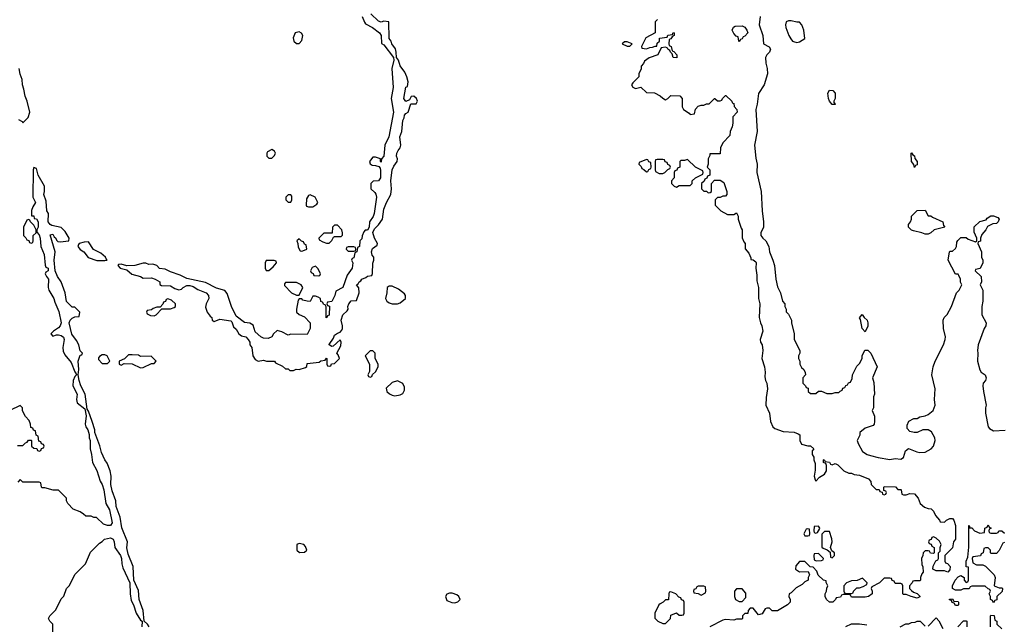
# Model space of a CAD drawing. Header units: inches. Extents: x 2789275 to 2951659, y 860290 to 1033804.
# Tile 182 of 256: x 2866467 to 2873668, y 985488 to 989906. Entities that reach past the tile are written whole.
import ezdxf

# ---------------------------------------------------------------- set-up
doc = ezdxf.new("R2010")
doc.units = ezdxf.units.IN
doc.header["$MEASUREMENT"] = 0
doc.layers.add('C8968', color=7, linetype='Continuous')
doc.layers.add('C8978', color=7, linetype='Continuous')

msp = doc.modelspace()

# ---------------------------------------------------------------- linework, layer by layer
at = {"layer": 'C8968', "color": 2, "elevation": 2}
for points in [[(2868970.3, 989930.3), (2868987.5, 989887.5), (2868996.8, 989876.8), (2869046, 989850), (2869098.8, 989810), (2869111.3, 989790), (2869112, 989732), (2869130, 989722), (2869201, 989630), (2869204, 989610), (2869188.2, 989550), (2869197.1, 989410), (2869183, 989330), (2869200.4, 989230), (2869166.8, 989050), (2869138, 988990), (2869130.5, 988909.5), (2869112, 988890), (2869110, 988866), (2869106, 988870), (2869106, 988890), (2869070, 988902), (2869050, 988902), (2869024.7, 988870), (2869030, 988854), (2869043.6, 988843.6), (2869070, 988842), (2869092.7, 988832.7), (2869102, 988822), (2869105.4, 988805.4), (2869104.7, 988750), (2869090, 988728), (2869052.7, 988727.3), (2869034, 988710), (2869034, 988670), (2869063.6, 988643.6), (2869071.3, 988631.3), (2869076, 988610), (2869059.1, 988490), (2869052.4, 988467.6), (2869026, 988430), (2869022, 988390), (2869010, 988368), (2868992.7, 988367.3), (2868983.6, 988356.4), (2868972, 988328), (2868970, 988306), (2868954, 988290), (2868952, 988250), (2868938, 988242), (2868932, 988210), (2868918, 988202), (2868910, 988166), (2868898, 988162), (2868894, 988150), (2868902, 988130), (2868898, 988090), (2868861, 988039), (2868830.8, 987950), (2868778, 987922), (2868772, 987890), (2868750, 987846), (2868718, 987842), (2868714, 987830), (2868718, 987818), (2868732, 987812), (2868730, 987746), (2868718, 987742), (2868714, 987730), (2868708.9, 987728.9), (2868707.3, 987807.3), (2868702, 987822), (2868690, 987826), (2868682, 987842), (2868670, 987846), (2868666, 987870), (2868650, 987878), (2868630, 987886), (2868610, 987886), (2868590, 987848), (2868568.9, 987848.9), (2868538, 987858), (2868530, 987866), (2868510, 987866), (2868503.6, 987856.4), (2868491.3, 987790), (2868492, 987770), (2868510, 987752), (2868550, 987734), (2868592, 987690), (2868592, 987650), (2868570, 987606), (2868450, 987608), (2868430, 987602), (2868384.7, 987624.7), (2868350, 987635.3), (2868322, 987610), (2868310, 987588), (2868283.6, 987576.4), (2868250, 987579), (2868230, 987589.2), (2868190, 987625.2), (2868173.2, 987673.2), (2868149.3, 987689.3), (2868110, 987693.2), (2868050, 987739), (2868016, 987810), (2867984.8, 987904.8), (2867966.8, 987926.8), (2867905.4, 987945.4), (2867825.6, 987985.6), (2867690, 988016), (2867640.1, 988040.1), (2867570, 988063.7), (2867530, 988084), (2867490, 988089.2), (2867469, 988109), (2867440.4, 988120.4), (2867410, 988118), (2867390, 988128), (2867370, 988128), (2867310, 988109.3), (2867250, 988108), (2867210, 988119), (2867190, 988118), (2867184.7, 988110), (2867202, 988090), (2867250, 988078), (2867287.5, 988047.5), (2867350, 988030.7), (2867370, 988017.3), (2867430, 988020.5), (2867458, 988010), (2867491.3, 987990), (2867492, 987972), (2867503.6, 987963.6), (2867570, 987962), (2867602, 987942), (2867630, 987931.3), (2867650, 987938), (2867662, 987950), (2867690, 987962.8), (2867710, 987962.8), (2867736.3, 987956.3), (2867770, 987934.8), (2867830, 987910.7), (2867847.7, 987890), (2867850.7, 987870), (2867831, 987830), (2867826.4, 987806.4), (2867838, 987770), (2867859.6, 987739.6), (2867872, 987730), (2867874, 987710), (2867890, 987702), (2867930, 987718), (2868010, 987706), (2868017.5, 987697.5), (2868030, 987662), (2868050, 987646), (2868070.4, 987610.4), (2868090, 987597.3), (2868121, 987590), (2868138.8, 987570), (2868150.8, 987550), (2868151, 987530), (2868164.7, 987510), (2868171.3, 987450), (2868190, 987422), (2868210, 987412), (2868250, 987418), (2868271.6, 987411.6), (2868330, 987411), (2868338, 987398), (2868390, 987374), (2868410, 987354), (2868430, 987354), (2868443.6, 987343.6), (2868470, 987342), (2868488.4, 987351.6), (2868510, 987351.3), (2868556.4, 987363.6), (2868567.3, 987372.7), (2868570, 987394), (2868656.4, 987403.6), (2868670, 987414), (2868702, 987418), (2868710, 987432), (2868714, 987430), (2868714, 987390), (2868718, 987378), (2868730, 987374), (2868742, 987378), (2868747.3, 987392.7), (2868770, 987394), (2868806, 987430), (2868796.4, 987456.4), (2868786, 987470), (2868816.4, 987523.6), (2868818, 987550), (2868810, 987566), (2868759.6, 987520.4), (2868750, 987518), (2868729.4, 987529.4), (2868730, 987534), (2868762, 987578), (2868770, 987602), (2868790, 987616), (2868810, 987622), (2868823.1, 987636.9), (2868828.7, 987650), (2868828.7, 987670), (2868817.2, 987710), (2868829.7, 987750.3), (2868862, 987778), (2868868.7, 987790), (2868866, 987810), (2868874, 987830), (2868890, 987851), (2868930, 987854), (2868948.7, 987910), (2868947.3, 987947.3), (2868929.2, 987970), (2868943.1, 987976.9), (2868950, 987991.3), (2868962, 987998), (2868970, 988011.3), (2868998, 988022), (2869010, 988032), (2869042, 988038), (2869047.3, 988052.7), (2869048.4, 988128.4), (2869058, 988150), (2869058, 988170), (2869045.6, 988185.6), (2869039.3, 988210), (2869046, 988234), (2869080.4, 988259.6), (2869084, 988270), (2869060.9, 988310), (2869049, 988351), (2869062.7, 988377.3), (2869091.9, 988408.1), (2869121.2, 988450), (2869130, 988522), (2869149.2, 988570), (2869181.2, 988630), (2869186, 988670), (2869180.9, 988730), (2869191.8, 988810), (2869203.3, 988836.7), (2869226.6, 988870), (2869229.4, 988890), (2869223.7, 988910), (2869226, 988930), (2869234, 988950), (2869249.2, 988970), (2869255.3, 988990), (2869246.6, 989050), (2869261.2, 989090), (2869269.4, 989170), (2869279, 989190), (2869282, 989210), (2869290, 989222), (2869308.7, 989231.3), (2869328, 989292), (2869367.3, 989292.7), (2869375.3, 989310), (2869368, 989330), (2869350, 989348), (2869330, 989346), (2869318, 989322), (2869291, 989309), (2869277.2, 989330), (2869290, 989414), (2869302, 989418), (2869308, 989452), (2869299, 989490), (2869283.9, 989523.9), (2869249.7, 989569.7), (2869236, 989610), (2869222, 989630), (2869220.9, 989670), (2869214.2, 989694.2), (2869189, 989730), (2869184, 989750), (2869169, 989770), (2869166, 989890), (2869130, 989895.3), (2869110, 989889.2), (2869090, 989896), (2869035.1, 989950)], [(2866458, 989178), (2866483.6, 989163.6), (2866490, 989154), (2866529.3, 989190.7), (2866541.2, 989230), (2866521.2, 989310), (2866506.8, 989346.8), (2866498, 989398), (2866486, 989430), (2866485.2, 989470), (2866469.3, 989509.3), (2866462.7, 989550)], [(2867413.2, 985470), (2867402, 985490), (2867378, 985510), (2867369.3, 985590), (2867341.2, 985670), (2867334.8, 985734.8), (2867302, 985810), (2867297.2, 985910), (2867260.2, 986000.2), (2867250, 986046), (2867256, 986090), (2867213.6, 986193.6), (2867200.9, 986270), (2867172.7, 986350), (2867169.4, 986390), (2867142.5, 986462.5), (2867133.2, 986510), (2867135.3, 986570), (2867129.2, 986610), (2867106.6, 986666.6), (2867089.5, 986689.5), (2867064.5, 986744.5), (2867052.5, 986792.5), (2867017.2, 986890), (2867016, 986910), (2866997.2, 986970), (2866970, 987046), (2866960.4, 987060.4), (2866945.2, 987170), (2866913.2, 987230), (2866901.2, 987270), (2866894, 987310), (2866899, 987350), (2866895.3, 987410), (2866910, 987454), (2866922, 987458), (2866926, 987470), (2866910, 987486), (2866898, 987530), (2866883.2, 987563.2), (2866847.6, 987607.6), (2866829.2, 987690), (2866835.3, 987710), (2866850, 987724.7), (2866870, 987734), (2866902, 987738), (2866906, 987770), (2866870, 987806), (2866850, 987806), (2866810, 987848), (2866799, 987910), (2866769, 987990), (2866742, 988030), (2866726, 988070), (2866719, 988150), (2866725.2, 988210), (2866690, 988334), (2866710, 988338), (2866719.8, 988319.8), (2866730.8, 988310), (2866735.3, 988295.3), (2866746, 988286), (2866762, 988282), (2866826, 988290), (2866828.7, 988310), (2866798.9, 988358.9), (2866770, 988389), (2866702, 988402), (2866690, 988408.7), (2866674, 988430), (2866678, 988490), (2866665.2, 988510), (2866660.4, 988580.4), (2866644, 988630), (2866648.9, 988651.1), (2866648.7, 988690), (2866602, 988770), (2866590, 988818), (2866570, 988826), (2866566, 988810), (2866562.8, 988610), (2866582, 988570), (2866562, 988538), (2866552.7, 988512.7), (2866554, 988474), (2866570, 988472), (2866572.7, 988452.7), (2866590, 988451.3), (2866602, 988430), (2866602, 988390), (2866592, 988370), (2866592.7, 988352.7), (2866610, 988334), (2866616, 988310), (2866621, 988250), (2866644.7, 988190), (2866652.7, 988112.7), (2866658, 988098), (2866674, 988090), (2866674, 988070), (2866658, 988062), (2866654, 988050), (2866662, 988030), (2866678, 988010), (2866674.8, 987950), (2866678.8, 987930), (2866717.3, 987870), (2866723.4, 987843.4), (2866752.8, 987772.8), (2866770.8, 987690), (2866762.8, 987670), (2866750, 987654), (2866714, 987630), (2866694, 987610), (2866710, 987594), (2866736.4, 987603.6), (2866750, 987602.8), (2866770, 987599.1), (2866786, 987586), (2866792.7, 987570), (2866783, 987510), (2866785.2, 987485.2), (2866797.1, 987457.1), (2866842, 987402), (2866870, 987332), (2866879.6, 987319.6), (2866882, 987310), (2866870, 987298), (2866858.8, 987270), (2866856, 987230), (2866886, 987170), (2866882.8, 987130), (2866887.3, 987107.3), (2866942, 987062), (2866952, 987012), (2866944.7, 986950), (2866951, 986930), (2866966, 986910), (2866975.3, 986875.3), (2866976, 986850), (2866982.8, 986830), (2866981, 986770), (2866991.3, 986730), (2866998, 986670), (2867030, 986612), (2867054.4, 986534.4), (2867070.6, 986510.6), (2867082.8, 986470), (2867097.3, 986370), (2867123.4, 986323.4), (2867142.8, 986230), (2867130, 986209.2), (2867109.3, 986209.3), (2867080.2, 986220.2), (2867027.3, 986267.3), (2867010, 986268), (2866990, 986278), (2866950, 986278), (2866934, 986294), (2866908.9, 986308.9), (2866858, 986330), (2866818, 986370), (2866808.7, 986390), (2866808, 986410), (2866800.4, 986420.4), (2866750, 986468), (2866711.6, 986468.4), (2866650, 986486), (2866630, 986486), (2866626, 986490), (2866622, 986522), (2866610, 986526), (2866490, 986526), (2866470, 986546), (2866452.7, 986527.3)], [(2866450, 986794), (2866490, 986794), (2866510, 986814), (2866522, 986818), (2866530, 986834), (2866550, 986834), (2866554, 986830), (2866554, 986790), (2866570, 986774), (2866592.7, 986772.7), (2866598, 986758), (2866610, 986754), (2866622, 986758), (2866627.3, 986772.7), (2866642, 986778), (2866646, 986790), (2866642, 986802), (2866627.3, 986807.3), (2866622, 986822), (2866607.3, 986827.3), (2866602, 986862), (2866586, 986870), (2866582, 986902), (2866567.3, 986907.3), (2866562, 986922), (2866547.3, 986927.3), (2866546, 986950), (2866536.4, 986976.4), (2866510, 987006), (2866488.4, 987048.4), (2866486, 987070), (2866470, 987086), (2866394, 987050)], [(2866708.7, 985430), (2866708.4, 985488.4), (2866688, 985510), (2866678, 985530), (2866686, 985550), (2866730, 985594), (2866770, 985674), (2866790, 985694), (2866808, 985750), (2866830, 985772), (2866869.1, 985850.9), (2866948, 985930), (2866984.7, 986015.3), (2867050, 986082), (2867070, 986092), (2867088, 986110), (2867130, 986121), (2867150.8, 986110.8), (2867158.8, 986090), (2867162.8, 986050), (2867202.8, 985990), (2867211, 985970), (2867214, 985930), (2867221.4, 985901.4), (2867271.3, 985791.3), (2867274, 985710), (2867282.5, 985662.5), (2867298.8, 985630), (2867319.1, 985570), (2867350, 985518), (2867362, 985510), (2867361, 985470)]]:
    msp.add_lwpolyline(points, dxfattribs=at)
for points in [[(2868510, 989818), (2868482, 989810), (2868466.8, 989773.2), (2868472, 989750), (2868490, 989732), (2868510, 989732), (2868530, 989754), (2868538, 989790), (2868528.4, 989808.4)], [(2868310, 988958), (2868278, 988942), (2868274, 988930), (2868274, 988910), (2868290, 988894), (2868310, 988894), (2868330, 988914), (2868338, 988930), (2868330, 988946)], [(2868450, 988626), (2868430, 988626), (2868414, 988610), (2868414, 988590), (2868430, 988574), (2868450, 988574), (2868458, 988590), (2868456.4, 988616.4)], [(2868590, 988626), (2868578, 988622), (2868563.6, 988596.4), (2868562, 988550), (2868564.7, 988544.7), (2868579.6, 988539.6), (2868610, 988538), (2868640.4, 988559.6), (2868648, 988570), (2868628.4, 988608.4)], [(2866530, 988446), (2866518, 988442), (2866494, 988390), (2866494, 988330), (2866512.7, 988312.7), (2866518, 988298), (2866532.7, 988292.7), (2866538, 988278), (2866550, 988274), (2866562, 988278), (2866566, 988290), (2866566, 988330), (2866586, 988350), (2866586, 988370), (2866570, 988406), (2866546, 988430), (2866542, 988442)], [(2868790, 988406), (2868770, 988406), (2868754, 988390), (2868752.7, 988347.3), (2868690, 988346), (2868654, 988310), (2868658, 988298), (2868683.6, 988283.6), (2868710, 988274), (2868730, 988274), (2868750, 988294), (2868762, 988318), (2868770, 988322), (2868818, 988322), (2868828, 988332), (2868828.7, 988350), (2868822, 988370)], [(2866970, 988282), (2866938.5, 988281.5), (2866902, 988270), (2866896, 988264), (2866891, 988250), (2866908.3, 988228.3), (2866934.8, 988210), (2866968, 988168), (2867030, 988147.7), (2867090, 988146), (2867106, 988150), (2867098, 988158), (2867095.3, 988170), (2867060.1, 988200.1), (2867007.6, 988227.6)], [(2868510, 988306), (2868494, 988290), (2868502, 988270), (2868503.6, 988243.6), (2868518, 988218), (2868530, 988214), (2868550, 988222), (2868566, 988230), (2868562, 988262), (2868550, 988266), (2868542, 988282), (2868527.3, 988287.3)], [(2868910, 988246), (2868870, 988246), (2868858, 988242), (2868854, 988230), (2868870, 988214), (2868910, 988214), (2868922, 988218), (2868926, 988230), (2868922, 988242)], [(2868327.3, 988147.3), (2868270, 988146), (2868262, 988130), (2868262, 988090), (2868270, 988074), (2868290, 988074), (2868320.4, 988099.6), (2868346, 988130), (2868342, 988142)], [(2868630, 988106), (2868604.7, 988095.3), (2868594, 988070), (2868598, 988058), (2868612.7, 988052.7), (2868618, 988038), (2868650, 988034), (2868662, 988038), (2868666, 988050), (2868650, 988086)], [(2868490, 987986), (2868410, 987986), (2868403.6, 987976.4), (2868403.6, 987963.6), (2868454, 987910), (2868490, 987894), (2868510, 987894), (2868538, 987950), (2868526, 987970)], [(2869190, 987958), (2869170, 987958), (2869154, 987950), (2869151.6, 987911.6), (2869142, 987870), (2869152, 987850), (2869170, 987838), (2869191.1, 987831.1), (2869228.9, 987831.1), (2869250, 987838), (2869288, 987870), (2869288.7, 987890), (2869282, 987902), (2869236.4, 987936.4)], [(2867550, 987866), (2867538, 987862), (2867532.7, 987847.3), (2867518, 987842), (2867512.7, 987827.3), (2867494, 987806), (2867470, 987806), (2867443.6, 987796.4), (2867430, 987786), (2867398, 987782), (2867394, 987770), (2867398, 987758), (2867423.6, 987743.6), (2867450, 987742), (2867466, 987750), (2867506, 987794), (2867570, 987794), (2867596.4, 987803.6), (2867606, 987810), (2867606, 987830), (2867576.4, 987856.4)], [(2867090, 987458), (2867070, 987458), (2867050, 987446), (2867043.6, 987436.4), (2867043.6, 987423.6), (2867070, 987394), (2867110, 987394), (2867126, 987410), (2867106, 987450)], [(2867290, 987458), (2867263.6, 987456.4), (2867232.7, 987427.3), (2867194, 987410), (2867194, 987390), (2867203.6, 987383.6), (2867210, 987382), (2867230, 987394), (2867290, 987392), (2867350, 987362), (2867370, 987364.7), (2867430, 987394), (2867450, 987394), (2867466, 987410), (2867427.3, 987447.3), (2867350, 987446), (2867334.6, 987454.6)], [(2869050, 987486), (2869030, 987486), (2868994, 987450), (2869024.7, 987390), (2869024.7, 987335.3), (2869014, 987310), (2869018, 987298), (2869030, 987294), (2869042, 987298), (2869047.3, 987312.7), (2869070, 987334), (2869088, 987370), (2869088, 987390), (2869066, 987430), (2869066, 987470)], [(2869230, 987268), (2869190, 987255.3), (2869146.8, 987213.2), (2869152, 987190), (2869171.1, 987171.1), (2869190, 987162), (2869210, 987158), (2869250, 987164.7), (2869270, 987174), (2869280.4, 987199.6), (2869280.4, 987220.4), (2869268.4, 987248.4)], [(2868510, 986078), (2868494, 986070), (2868494, 986030), (2868512.7, 986012.7), (2868550, 986014), (2868566, 986030), (2868556.4, 986056.4), (2868546, 986070)], [(2869630, 985715.3), (2869610, 985715.3), (2869591.6, 985708.4), (2869582, 985690), (2869590, 985662), (2869626.4, 985646.4), (2869650, 985646), (2869670, 985652), (2869688, 985670), (2869678, 985690), (2869663.1, 985703.1)]]:
    msp.add_lwpolyline(points, close=True, dxfattribs=at)
at = {"layer": 'C8978', "color": 2}
for points, elevation in [([(2871131.6, 989908.4), (2871114, 989890), (2871114, 989810), (2871045.4, 989774.6), (2871014, 989710), (2871018, 989698), (2871050, 989694), (2871076.4, 989703.6), (2871095.3, 989704.7), (2871114, 989714), (2871126, 989714), (2871130, 989734), (2871146, 989750), (2871147.3, 989772.7), (2871202, 989778), (2871207.3, 989792.7), (2871242, 989798), (2871247.3, 989812.7), (2871254, 989810), (2871254, 989790), (2871238, 989782), (2871230, 989766), (2871218, 989762), (2871214, 989730), (2871218, 989718), (2871231.6, 989711.6), (2871238, 989678), (2871250, 989674), (2871274, 989650), (2871272.7, 989627.3), (2871246, 989630), (2871238, 989658), (2871226, 989670), (2871222, 989682), (2871206, 989690), (2871202, 989702), (2871190, 989706), (2871158, 989702), (2871134, 989650), (2871070, 989628.7), (2871036.9, 989603.1), (2871030, 989586), (2871012.7, 989567.3), (2871011.6, 989548.4), (2870994, 989510), (2870994, 989490), (2870950, 989446), (2870942, 989430), (2870950, 989414), (2870970, 989404.7), (2871010, 989414), (2871050, 989374), (2871110, 989372), (2871150.9, 989350.9), (2871170, 989332), (2871190, 989322), (2871206, 989330), (2871228.4, 989351.6), (2871294, 989350), (2871311.6, 989331.6), (2871312, 989270), (2871322, 989250), (2871363.6, 989223.6), (2871370, 989214), (2871402, 989218), (2871408.4, 989251.6), (2871430, 989274), (2871450, 989282), (2871470, 989282), (2871490, 989292), (2871510, 989292), (2871548.4, 989331.6), (2871551.6, 989331.6), (2871570, 989314), (2871590, 989314), (2871602, 989318), (2871606, 989330), (2871628.4, 989351.6), (2871631.6, 989351.6), (2871674, 989310), (2871678, 989298), (2871690, 989294), (2871692.7, 989272.7), (2871712, 989250), (2871714, 989230), (2871683.6, 989196.4), (2871682, 989150), (2871676.9, 989123.1), (2871662, 989090), (2871659.6, 989060.4), (2871610, 989006), (2871592, 988970), (2871590, 988926), (2871514, 988926), (2871514, 988914), (2871502, 988890), (2871502, 988850), (2871494, 988830), (2871514, 988810), (2871514, 988770), (2871498, 988762), (2871492.7, 988747.3), (2871478, 988742), (2871472.7, 988727.3), (2871454, 988710), (2871454, 988670), (2871470, 988654), (2871490, 988654), (2871502, 988642), (2871516.4, 988643.6), (2871526, 988650), (2871526, 988710), (2871547.3, 988732.7), (2871590, 988734), (2871616, 988716), (2871638, 988650), (2871638, 988630), (2871630, 988618), (2871610, 988618), (2871590, 988608), (2871570, 988606), (2871554, 988590), (2871554, 988550), (2871594, 988510), (2871643.6, 988483.6), (2871690, 988482), (2871710, 988494), (2871722, 988470), (2871722, 988450), (2871742.8, 988382.8), (2871751, 988370), (2871751.6, 988311.6), (2871762, 988282), (2871772, 988270), (2871772.7, 988232.7), (2871799.6, 988199.6), (2871814, 988166), (2871814, 988154), (2871830, 988152), (2871850, 988138), (2871853.4, 988130), (2871850.7, 988090), (2871858.5, 988038.5), (2871858, 987998), (2871870.5, 987950), (2871870.8, 987870), (2871878.8, 987830), (2871876, 987730), (2871884.7, 987690), (2871894.8, 987670), (2871901, 987630), (2871882, 987570), (2871884.7, 987550), (2871896, 987530), (2871902.8, 987490), (2871894.8, 987430), (2871914, 987370), (2871918.8, 987330), (2871916.9, 987296.9), (2871921, 987270), (2871930.7, 987250), (2871936.3, 987210), (2871925.4, 987145.4), (2871924.7, 987090), (2871950.7, 987030), (2871958.8, 986970), (2871976, 986930), (2871990, 986918.8), (2872050, 986898), (2872130, 986891), (2872159.6, 986879.6), (2872171.6, 986871.6), (2872172, 986830), (2872184.7, 986804.7), (2872230, 986791.3), (2872251.1, 986791.1), (2872274, 986770), (2872263.6, 986756.4), (2872262, 986730), (2872274, 986710), (2872274, 986690), (2872283.6, 986663.6), (2872285.4, 986614.6), (2872278, 986570), (2872283.6, 986543.6), (2872290, 986534), (2872316.4, 986563.6), (2872354, 986586), (2872368, 986610), (2872367.3, 986647.3), (2872362, 986662), (2872346, 986670), (2872346, 986690), (2872351.6, 986691.6), (2872358, 986678), (2872390, 986674), (2872398, 986658), (2872410, 986654), (2872430, 986662), (2872450, 986654), (2872494, 986610), (2872530, 986592), (2872550, 986592), (2872570, 986582), (2872610, 986578), (2872674, 986550), (2872691.6, 986531.6), (2872694, 986510), (2872730, 986474), (2872752.7, 986472.7), (2872758, 986458), (2872774, 986454), (2872778, 986438), (2872790, 986434), (2872802, 986438), (2872806, 986450), (2872802, 986462), (2872786, 986466), (2872786, 986490), (2872790, 986494), (2872871.6, 986491.6), (2872890, 986474), (2872910, 986474), (2872914, 986470), (2872918, 986438), (2872930, 986434), (2872950, 986434), (2872976.4, 986443.6), (2873010, 986442), (2873038, 986410), (2873051.6, 986371.6), (2873083.6, 986343.6), (2873110, 986334), (2873132.7, 986332.7), (2873150, 986314), (2873163.6, 986283.6), (2873194, 986250), (2873198, 986238), (2873230, 986234), (2873246, 986250), (2873270, 986262), (2873290, 986262), (2873298, 986250), (2873310.7, 986210), (2873310.8, 986110), (2873296, 986090), (2873290, 986046), (2873234, 985990), (2873234, 985950), (2873238, 985938), (2873252.7, 985932.7), (2873271.3, 985910), (2873270, 985886), (2873254, 985870), (2873230, 985878), (2873170, 985878), (2873146, 985890), (2873148.4, 985911.6), (2873168.4, 985951.6), (2873182, 985958), (2873186, 985970), (2873186, 986010), (2873198, 986022), (2873198, 986050), (2873206, 986070), (2873194.6, 986094.6), (2873170, 986118), (2873150, 986126), (2873138, 986122), (2873132.7, 986107.3), (2873118, 986102), (2873114, 986090), (2873118, 986078), (2873132.7, 986072.7), (2873138, 986058), (2873154, 986050), (2873154, 986010), (2873150, 986006), (2873128.4, 986008.4), (2873122, 986022), (2873110, 986026), (2873090, 986026), (2873074, 986010), (2873072, 985990), (2873062, 985970), (2873065.4, 985925.4), (2873072.7, 985907.3), (2873074, 985870), (2873063.6, 985856.4), (2873054, 985830), (2873054, 985810), (2873050, 985806), (2873010, 985806), (2872998, 985802), (2872994, 985790), (2872974, 985770), (2872974, 985750), (2872990, 985734), (2873003.6, 985723.6), (2873030, 985714), (2873050, 985694), (2873050.6, 985689.4), (2873030, 985678), (2872986, 985690), (2872950, 985706), (2872930, 985706), (2872926, 985710), (2872926, 985770), (2872922, 985782), (2872910, 985786), (2872870, 985786), (2872862, 985802), (2872847.3, 985807.3), (2872842, 985822), (2872830, 985826), (2872790, 985826), (2872754, 985790), (2872698, 985762), (2872694, 985750), (2872702, 985730), (2872702, 985710), (2872674, 985690), (2872650, 985685.2), (2872550, 985686), (2872542, 985702), (2872530, 985706), (2872490, 985706), (2872478, 985702), (2872470, 985686), (2872438, 985682), (2872434, 985670), (2872414, 985650), (2872390, 985648.7), (2872368.7, 985670), (2872358, 985690), (2872358, 985710), (2872368, 985730), (2872368.9, 985751.1), (2872378, 985770), (2872366, 985794), (2872366, 985806), (2872346, 985810), (2872307.3, 985847.3), (2872296.4, 985876.4), (2872270, 985906), (2872247.3, 985907.3), (2872210, 985946), (2872170, 985946), (2872143.6, 985916.4), (2872142, 985890), (2872170, 985872), (2872232.7, 985872.7), (2872242, 985850), (2872234, 985830), (2872234, 985810), (2872210, 985798), (2872190, 985778), (2872146.4, 985753.6), (2872110, 985718), (2872094, 985710), (2872092, 985690), (2872102, 985670), (2872102, 985650), (2872082, 985630), (2872010, 985586), (2871970, 985586), (2871950, 985606), (2871930, 985606), (2871918, 985602), (2871896, 985564), (2871870, 985558), (2871830, 985606), (2871810, 985606), (2871794, 985590), (2871792.7, 985567.3), (2871770, 985566), (2871754, 985550), (2871754, 985530), (2871750, 985526), (2871710, 985526), (2871690, 985518), (2871630, 985522), (2871610, 985517.2), (2871514, 985470)], 2), ([(2871883, 989930), (2871875.5, 989870), (2871903, 989790), (2871907.3, 989730), (2871947.1, 989707.1), (2871958.8, 989690), (2871950.8, 989670), (2871930.8, 989650), (2871921, 989630), (2871922.8, 989590), (2871934.8, 989550), (2871936, 989510), (2871911, 989430), (2871870, 989368), (2871860.7, 989290), (2871850.8, 989250), (2871860.7, 989090), (2871842, 988990), (2871850, 988894), (2871861, 988850), (2871858.8, 988790), (2871890.6, 988650.6), (2871897.3, 988510), (2871907.7, 988430), (2871907.3, 988390), (2871887.7, 988350), (2871887.3, 988330), (2871901, 988310), (2871924.7, 988290), (2871944.7, 988250), (2871951.3, 988210), (2871976, 988150), (2871986, 988110), (2871998, 988010), (2872010, 987954), (2872032, 987910), (2872044.7, 987850), (2872062, 987830), (2872062, 987810), (2872072, 987790), (2872072.7, 987772.7), (2872090, 987754), (2872112, 987710), (2872112, 987690), (2872132, 987610), (2872132, 987570), (2872172, 987490), (2872171.3, 987468.7), (2872162, 987450), (2872162, 987430), (2872171.6, 987411.6), (2872172, 987390), (2872185.4, 987365.4), (2872202, 987350), (2872212.7, 987327.3), (2872214, 987310), (2872194, 987290), (2872194, 987250), (2872214, 987230), (2872218, 987218), (2872232.7, 987212.7), (2872234, 987190), (2872250, 987174), (2872290, 987174), (2872308, 987192), (2872331.6, 987191.6), (2872370, 987174), (2872410, 987174), (2872430, 987182), (2872458, 987182), (2872467.3, 987192.7), (2872482, 987198), (2872487.3, 987212.7), (2872502, 987218), (2872510, 987234), (2872522, 987238), (2872527.3, 987252.7), (2872542, 987258), (2872556.4, 987283.6), (2872558, 987310), (2872590, 987374), (2872610, 987394), (2872628, 987430), (2872628, 987450), (2872648.4, 987491.6), (2872670, 987492), (2872692, 987470), (2872738, 987370), (2872704.7, 987290), (2872714.4, 987254.4), (2872718.8, 987170), (2872711, 987150), (2872710.9, 987069.1), (2872702, 987050), (2872718, 987010), (2872718, 986970), (2872716, 986950), (2872710, 986942), (2872650, 986922), (2872612, 986890), (2872611.3, 986870), (2872592, 986830), (2872598, 986810), (2872631, 986750), (2872664.7, 986730), (2872690, 986722), (2872746.6, 986706.6), (2872830, 986692.7), (2872870, 986699.3), (2872910, 986696), (2872930, 986706), (2872944.7, 986755.3), (2872968.4, 986771.6), (2873027.5, 986747.5), (2873050, 986742.8), (2873090, 986746.8), (2873134, 986770), (2873149.2, 986790), (2873161.2, 986830), (2873159, 986850), (2873135.1, 986895.1), (2873110, 986909), (2873071, 986909), (2873030, 986889), (2873008.9, 986888.9), (2872978, 986898), (2872958, 986918), (2872956.4, 986943.6), (2872970, 986972), (2873007.3, 986992.7), (2873030, 986992), (2873050, 987004.7), (2873090, 987012), (2873110, 987022), (2873148, 987050), (2873162, 987090), (2873158, 987130), (2873162, 987210), (2873138, 987310), (2873148.7, 987370), (2873162, 987410), (2873224, 987530), (2873235.3, 987570), (2873238, 987590), (2873224, 987650), (2873222, 987710), (2873229.1, 987730.9), (2873248.9, 987751.1), (2873282, 987810), (2873318, 987910), (2873338, 987930), (2873358, 987970), (2873348.4, 987988.4), (2873348, 988010), (2873336.4, 988036.4), (2873330, 988046), (2873310, 988046), (2873258, 988150), (2873266, 988210), (2873270, 988214), (2873290, 988214), (2873310, 988234), (2873318, 988250), (2873320.4, 988279.6), (2873327.3, 988292.7), (2873350, 988314), (2873390, 988314), (2873403.6, 988303.6), (2873458, 988282), (2873466, 988290), (2873466, 988310), (2873447.3, 988352.7), (2873447.3, 988392.7), (2873489.1, 988430.9), (2873535.3, 988444.7), (2873543.1, 988456.9), (2873570, 988474), (2873590, 988474), (2873619.8, 988459.8), (2873631.3, 988450), (2873622, 988430), (2873610, 988418), (2873584.7, 988415.3), (2873545.4, 988394.6), (2873534, 988370), (2873503.6, 988336.4), (2873494, 988310), (2873492.7, 988287.3), (2873478, 988282), (2873474, 988270), (2873502, 988210), (2873502, 988170), (2873512, 988150), (2873512, 988130), (2873491.1, 988088.9), (2873458, 988082), (2873454, 988070), (2873498, 988030), (2873502, 987990), (2873491.3, 987970), (2873511, 987930), (2873510.7, 987850), (2873502.8, 987810), (2873502.8, 987750), (2873534.8, 987690), (2873534, 987670), (2873520.7, 987650), (2873476, 987530), (2873470.8, 987490), (2873474, 987470), (2873470.8, 987410), (2873488.1, 987348.1), (2873498.8, 987330), (2873526.8, 987310), (2873534.8, 987290), (2873530.8, 987270), (2873514, 987250), (2873510.8, 987230), (2873514.8, 987190), (2873536, 987090), (2873530.9, 987069.1), (2873530.8, 987030), (2873551, 986930), (2873558.8, 986918.8), (2873590, 986902.8), (2873673.2, 986906.8)], 6), ([(2873670, 986086), (2873658, 986082), (2873631.6, 986028.4), (2873610, 986006), (2873570, 986006), (2873566, 986010), (2873566, 986030), (2873550, 986046), (2873530, 986046), (2873518, 986042), (2873514, 986010), (2873498, 986002), (2873492.7, 985987.3), (2873438, 985982), (2873434, 985970), (2873438, 985938), (2873463.6, 985923.6), (2873510, 985922), (2873530, 985914), (2873594, 985850), (2873602, 985830), (2873594, 985770), (2873630, 985754), (2873650, 985754), (2873654, 985750), (2873652.7, 985727.3), (2873614, 985690), (2873612.7, 985667.3), (2873598, 985662), (2873590, 985646), (2873582, 985662), (2873566, 985670), (2873566, 985690), (2873558, 985710), (2873566, 985730), (2873562, 985742), (2873550, 985746), (2873527.3, 985767.3), (2873430, 985766), (2873418, 985762), (2873410, 985746), (2873370, 985746), (2873350, 985738), (2873310, 985738), (2873288.4, 985748.4), (2873289, 985770), (2873309.5, 985810.5), (2873330, 985836), (2873350, 985844.7), (2873374, 985830), (2873374, 985810), (2873390, 985794), (2873402, 985798), (2873406, 985810), (2873406, 985906), (2873389, 985909), (2873388.7, 985930), (2873389, 985950), (2873400.4, 985979.6), (2873409.1, 986050.9), (2873409.1, 986210.9), (2873412, 986210), (2873414, 986206), (2873414, 986194), (2873430, 986192), (2873450, 986172), (2873490, 986154), (2873522, 986158), (2873526, 986190), (2873542, 986198), (2873550, 986214), (2873558, 986198), (2873572, 986190), (2873558, 986182), (2873554, 986170), (2873558, 986158), (2873570, 986154), (2873610, 986154), (2873622, 986158), (2873628.4, 986171.6), (2873650, 986172), (2873670, 986154)], 2), ([(2872906, 985470), (2872948.4, 985491.6), (2872970, 985492), (2872990, 985502), (2873015.3, 985504.7), (2873030, 985512), (2873051.6, 985511.6), (2873090, 985474)], 2), ([(2873110, 985474), (2873170, 985534), (2873190, 985514), (2873218, 985458)], 2), ([(2873328, 985470), (2873370, 985514), (2873390, 985514), (2873394, 985510), (2873394, 985470)], 2), ([(2873566, 985470), (2873566, 985550), (2873570, 985554), (2873592.7, 985552.7), (2873598, 985518), (2873614, 985510), (2873614, 985490), (2873650, 985454)], 2), ([(2872510, 985471.3), (2872551.6, 985491.6), (2872608.9, 985491.1), (2872663.6, 985483.6)], 2)]:
    msp.add_lwpolyline(points, dxfattribs=dict(at, elevation=elevation))
for points, elevation in [([(2872110, 989899), (2872090, 989899), (2872072, 989890), (2872066.8, 989870), (2872071, 989850), (2872091.1, 989791.1), (2872106.4, 989766.4), (2872118, 989750), (2872126.4, 989746.4), (2872150, 989740.4), (2872170, 989744.4), (2872208.7, 989770), (2872202, 989830), (2872188, 989870), (2872170, 989888), (2872150, 989888)], 10), ([(2871730, 989746), (2871726, 989750), (2871722, 989782), (2871707.3, 989787.3), (2871690, 989806), (2871678, 989830), (2871687.3, 989852.7), (2871700.4, 989859.6), (2871750, 989862), (2871770, 989851.3), (2871784.7, 989830), (2871791, 989810), (2871770, 989786), (2871758, 989782), (2871750, 989766), (2871738, 989762)], 2), ([(2870910, 989746), (2870890, 989746), (2870874, 989730), (2870910, 989714), (2870930, 989714), (2870946, 989730)], 2), ([(2872430, 989286), (2872410, 989288), (2872388.7, 989310), (2872382, 989330), (2872378, 989370), (2872390, 989392), (2872414, 989390), (2872432, 989370), (2872431.3, 989330), (2872422, 989310), (2872422, 989302), (2872432, 989290)], 6), ([(2873010, 988826), (2873007.3, 988847.3), (2872988.7, 988870), (2872986, 988930), (2872990, 988934), (2872998, 988918), (2873011.6, 988911.6), (2873012.7, 988892.7), (2873031.1, 988871.1), (2873030, 988846), (2873018, 988842)], 6), ([(2871050, 988886), (2870998, 988862), (2870994, 988850), (2871012.7, 988832.7), (2871018, 988818), (2871032.7, 988812.7), (2871050, 988794), (2871062, 988798), (2871067.3, 988812.7), (2871082, 988818), (2871086, 988830), (2871082, 988862), (2871067.3, 988867.3), (2871062, 988882)], 2), ([(2871170, 988886), (2871130, 988886), (2871118, 988882), (2871114, 988870), (2871114, 988810), (2871118, 988798), (2871143.6, 988783.6), (2871170, 988782), (2871186, 988790), (2871207.3, 988812.7), (2871222, 988818), (2871226, 988830), (2871222, 988842), (2871207.3, 988847.3), (2871202, 988862), (2871187.3, 988867.3), (2871182, 988882)], 2), ([(2871350, 988886), (2871330, 988878), (2871302, 988878), (2871294, 988870), (2871294, 988830), (2871278, 988822), (2871272.7, 988807.3), (2871258, 988802), (2871254, 988790), (2871254, 988750), (2871234, 988730), (2871234, 988710), (2871254, 988690), (2871270, 988682), (2871290, 988694), (2871370, 988694), (2871386, 988710), (2871386, 988730), (2871408.9, 988751.1), (2871462, 988778), (2871466, 988790), (2871462, 988802), (2871410, 988828)], 2), ([(2873110, 988474), (2873130, 988474), (2873143.6, 988463.6), (2873218, 988430), (2873223.6, 988403.6), (2873234, 988390), (2873154, 988370), (2873130, 988348), (2873110, 988338), (2873090, 988338), (2873066, 988350), (2873003.2, 988363.2), (2872989.4, 988369.4), (2872968, 988390), (2872968, 988410), (2872982, 988430), (2872988.7, 988450), (2872988.4, 988471.6), (2873030, 988512), (2873090, 988514)], 6), ([(2872650, 987626), (2872628, 987650), (2872615.3, 987715.3), (2872608.9, 987728.9), (2872628, 987752), (2872642, 987730), (2872664.7, 987710), (2872671, 987690), (2872670, 987666)], 6), ([(2872230, 986186), (2872218, 986182), (2872202, 986150), (2872210, 986134), (2872230, 986134), (2872242, 986138), (2872246, 986150), (2872242, 986182)], 2), ([(2872310, 986206), (2872278, 986202), (2872274, 986170), (2872278, 986158), (2872290, 986154), (2872302, 986158), (2872316.4, 986183.6), (2872318, 986190)], 2), ([(2872352.7, 986167.3), (2872332.7, 986147.3), (2872332.7, 986052.7), (2872343.6, 986043.6), (2872372.7, 986032.7), (2872394, 986014), (2872398, 985978), (2872410, 985974), (2872426, 985990), (2872426, 986010), (2872406, 986026), (2872398, 986050), (2872408, 986090), (2872407.3, 986112.7), (2872390, 986166)], 2), ([(2872310, 986006), (2872278, 986002), (2872274, 985990), (2872278, 985958), (2872292.7, 985952.7), (2872330, 985954), (2872342, 985958), (2872346, 985970)], 2), ([(2872630, 985826), (2872591.6, 985808.4), (2872550, 985806), (2872514, 985790), (2872494, 985770), (2872494, 985730), (2872498, 985718), (2872510, 985714), (2872550, 985714), (2872562, 985718), (2872566, 985730), (2872590, 985754), (2872610, 985754), (2872636.4, 985763.6), (2872662, 985778), (2872666, 985790)], 2), ([(2871230, 985726), (2871218, 985722), (2871214, 985710), (2871212.7, 985667.3), (2871190, 985666), (2871174, 985650), (2871150, 985638), (2871142, 985630), (2871112, 985570), (2871112.7, 985532.7), (2871134, 985510), (2871170, 985494), (2871190, 985494), (2871226, 985530), (2871230, 985554), (2871270, 985572), (2871290, 985554), (2871310, 985554), (2871322, 985558), (2871326, 985570), (2871326, 985650), (2871322, 985662), (2871307.3, 985667.3), (2871302, 985682), (2871287.3, 985687.3), (2871266, 985710)], 2), ([(2871470, 985766), (2871430, 985766), (2871418, 985762), (2871412.7, 985747.3), (2871398, 985742), (2871394, 985730), (2871398, 985718), (2871430, 985714), (2871450, 985702), (2871482, 985718), (2871486, 985730), (2871482, 985762)], 2), ([(2871750, 985746), (2871710, 985746), (2871694, 985730), (2871694, 985690), (2871702, 985670), (2871730, 985654), (2871750, 985654), (2871776.4, 985683.6), (2871776.4, 985716.4)], 2), ([(2873310, 985626), (2873302, 985642), (2873287.3, 985647.3), (2873282, 985662), (2873267.3, 985667.3), (2873267.3, 985672.7), (2873290, 985674), (2873298, 985658), (2873330, 985654), (2873334, 985650), (2873334, 985630), (2873330, 985626)], 2)]:
    msp.add_lwpolyline(points, close=True, dxfattribs=dict(at, elevation=elevation))

doc.saveas('drawing.dxf')
